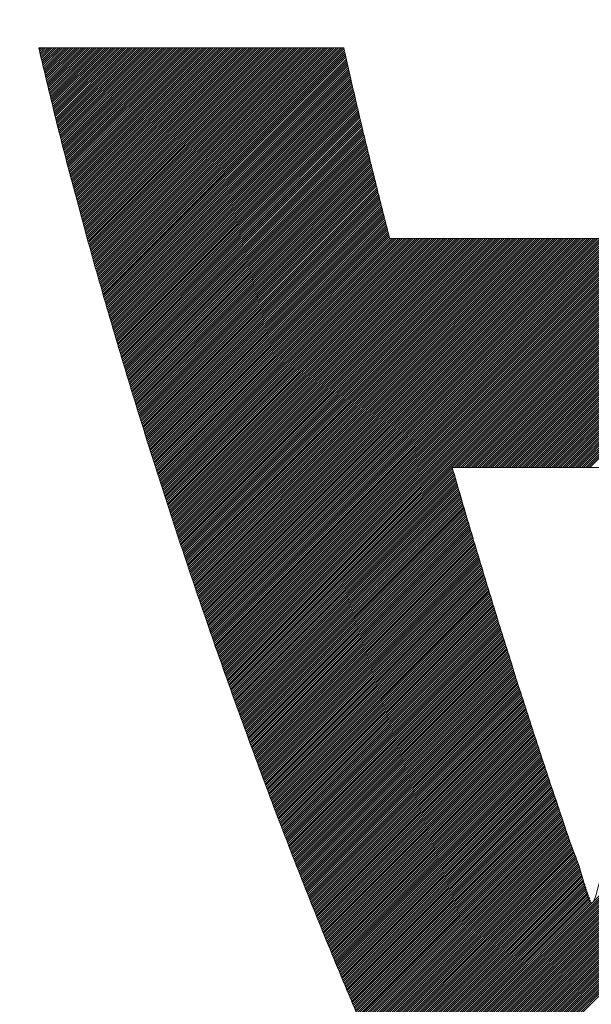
# Model space of a CAD drawing. Header units: millimetres. Extents: x 0 to 1733, y 0 to 1188.
# Tile 84 of 157: x 217.36 to 219.76, y 818.39 to 822.52. Entities that reach past the tile are written whole.
import ezdxf

# ---------------------------------------------------------------- set-up
doc = ezdxf.new("R2010")
doc.units = ezdxf.units.MM
doc.header["$LTSCALE"] = 0.727559
doc.layers.add('NoLayerName_001', color=7, linetype='Continuous')
doc.layers.add('NoLayerName_002', color=7, linetype='Continuous')

# ---------------------------------------------------------------- blocks, each defined once
blk = doc.blocks.new('JZB_0010')
at = {"layer": 'NoLayerName_002', "color": 7, "linetype": 'Continuous', "lineweight": 25}
for p, q in [((23.442, 4.8402), (23.4402, 4.8384)), ((23.4509, 4.8402), (23.4419, 4.8312)), ((23.4599, 4.8402), (23.4437, 4.824)), ((23.4688, 4.8402), (23.4454, 4.8168)), ((23.4777, 4.8402), (23.4471, 4.8097)), ((23.4866, 4.8402), (23.4488, 4.8025)), ((23.4955, 4.8402), (23.4506, 4.7953)), ((23.5044, 4.8402), (23.4523, 4.7881)), ((23.5133, 4.8402), (23.454, 4.7809)), ((23.5222, 4.8402), (23.4557, 4.7737)), ((23.5311, 4.8402), (23.4575, 4.7666)), ((23.54, 4.8402), (23.4592, 4.7594)), ((23.5489, 4.8402), (23.4609, 4.7522)), ((23.5578, 4.8402), (23.4627, 4.745)), ((23.5668, 4.8402), (23.4644, 4.7378)), ((23.5757, 4.8402), (23.4661, 4.7307)), ((23.5846, 4.8402), (23.4678, 4.7235)), ((23.5935, 4.8402), (23.4696, 4.7163)), ((23.6024, 4.8402), (23.4713, 4.7091)), ((23.6113, 4.8402), (23.473, 4.7019)), ((23.6202, 4.8402), (23.4747, 4.6948)), ((23.6291, 4.8402), (23.4765, 4.6876)), ((23.638, 4.8402), (23.4782, 4.6804)), ((23.6469, 4.8402), (23.4799, 4.6732)), ((23.6558, 4.8402), (23.4817, 4.666)), ((23.6648, 4.8402), (23.4834, 4.6588)), ((23.6737, 4.8402), (23.4851, 4.6517)), ((23.6826, 4.8402), (23.4868, 4.6445)), ((23.6915, 4.8402), (23.4886, 4.6373)), ((23.7004, 4.8402), (23.4903, 4.6301)), ((23.7093, 4.8402), (23.492, 4.6229)), ((23.7182, 4.8402), (23.4937, 4.6158)), ((23.7271, 4.8402), (23.4955, 4.6086)), ((23.736, 4.8402), (23.4972, 4.6014)), ((23.7449, 4.8402), (23.4989, 4.5942)), ((23.7538, 4.8402), (23.5007, 4.587)), ((23.7627, 4.8402), (23.5024, 4.5799)), ((23.7717, 4.8402), (23.5041, 4.5727)), ((23.7806, 4.8402), (23.5058, 4.5655)), ((23.7895, 4.8402), (23.5076, 4.5583)), ((23.7984, 4.8402), (23.5093, 4.5511)), ((23.8073, 4.8402), (23.511, 4.5439)), ((23.8162, 4.8402), (23.5128, 4.5368)), ((23.8251, 4.8402), (23.5147, 4.5298)), ((23.834, 4.8402), (23.5165, 4.5227)), ((23.8429, 4.8402), (23.5183, 4.5156)), ((23.8518, 4.8402), (23.5201, 4.5085)), ((23.8607, 4.8402), (23.522, 4.5015)), ((23.8696, 4.8402), (23.5238, 4.4944)), ((23.8786, 4.8402), (23.5256, 4.4873)), ((23.8875, 4.8402), (23.5275, 4.4802)), ((23.8964, 4.8402), (23.5293, 4.4731)), ((23.9053, 4.8402), (23.5311, 4.4661)), ((23.9142, 4.8402), (23.533, 4.459)), ((23.9231, 4.8402), (23.5348, 4.4519)), ((23.932, 4.8402), (23.5366, 4.4448)), ((23.9409, 4.8402), (23.5384, 4.4377)), ((23.9498, 4.8402), (23.5403, 4.4307)), ((23.9587, 4.8402), (23.5421, 4.4236)), ((23.9676, 4.8402), (23.5439, 4.4165)), ((23.9765, 4.8402), (23.5458, 4.4094)), ((23.9855, 4.8402), (23.5476, 4.4023)), ((23.9944, 4.8402), (23.5494, 4.3953)), ((24.0033, 4.8402), (23.5512, 4.3882)), ((24.0122, 4.8402), (23.5531, 4.3811)), ((24.0211, 4.8402), (23.5549, 4.374)), ((24.03, 4.8402), (23.5567, 4.3669)), ((24.0389, 4.8402), (23.5586, 4.3599)), ((24.0478, 4.8402), (23.5604, 4.3528)), ((24.0567, 4.8402), (23.5622, 4.3457)), ((24.0656, 4.8402), (23.564, 4.3386)), ((24.0745, 4.8402), (23.5659, 4.3316)), ((24.0834, 4.8402), (23.5677, 4.3245)), ((24.0924, 4.8402), (23.5695, 4.3174)), ((24.1013, 4.8402), (23.5714, 4.3103)), ((24.1102, 4.8402), (23.5732, 4.3032)), ((24.1191, 4.8402), (23.575, 4.2962)), ((24.128, 4.8402), (23.5769, 4.2891)), ((24.1369, 4.8402), (23.5787, 4.282)), ((24.1458, 4.8402), (23.5805, 4.2749)), ((24.1547, 4.8402), (23.5823, 4.2678)), ((24.1636, 4.8402), (23.5842, 4.2608)), ((24.1725, 4.8402), (23.586, 4.2537)), ((24.1814, 4.8402), (23.5878, 4.2466)), ((24.1903, 4.8402), (23.5897, 4.2395)), ((24.1993, 4.8402), (23.5915, 4.2325)), ((24.2082, 4.8402), (23.5935, 4.2255)), ((24.2171, 4.8402), (23.5955, 4.2186)), ((24.226, 4.8402), (23.5974, 4.2117)), ((24.2349, 4.8402), (23.5994, 4.2047)), ((24.2438, 4.8402), (23.6013, 4.1978)), ((24.2527, 4.8402), (23.6033, 4.1908)), ((24.2616, 4.8402), (23.6053, 4.1839)), ((24.2705, 4.8402), (23.6072, 4.1769)), ((24.2794, 4.8402), (23.6092, 4.17)), ((24.2883, 4.8402), (23.6112, 4.163)), ((24.2972, 4.8402), (23.6131, 4.1561)), ((24.3062, 4.8402), (23.6151, 4.1491)), ((24.3151, 4.8402), (23.617, 4.1422)), ((24.324, 4.8402), (23.619, 4.1352)), ((24.3329, 4.8402), (23.621, 4.1283)), ((24.3418, 4.8402), (23.6229, 4.1213)), ((24.3507, 4.8402), (23.6249, 4.1144)), ((24.3596, 4.8402), (23.6268, 4.1074)), ((24.3685, 4.8402), (23.6288, 4.1005)), ((24.3774, 4.8402), (23.6308, 4.0935)), ((24.3863, 4.8402), (23.6327, 4.0866)), ((24.3952, 4.8402), (23.6347, 4.0797)), ((24.4042, 4.8402), (23.6366, 4.0727)), ((24.4131, 4.8402), (23.6386, 4.0658)), ((24.422, 4.8402), (23.6406, 4.0588)), ((24.4309, 4.8402), (23.6425, 4.0519)), ((24.4398, 4.8402), (23.6445, 4.0449)), ((24.4487, 4.8402), (23.6464, 4.038)), ((24.4576, 4.8402), (23.6484, 4.031)), ((24.4665, 4.8402), (23.6504, 4.0241)), ((24.4754, 4.8402), (23.6523, 4.0171)), ((24.4843, 4.8402), (23.6543, 4.0102)), ((24.4932, 4.8402), (23.6563, 4.0032)), ((24.5021, 4.8402), (23.6582, 3.9963)), ((24.5111, 4.8402), (23.6602, 3.9893)), ((24.52, 4.8402), (23.6621, 3.9824)), ((24.5289, 4.8402), (23.6641, 3.9754)), ((24.5378, 4.8402), (23.6661, 3.9685)), ((24.5467, 4.8402), (23.668, 3.9615)), ((24.5556, 4.8402), (23.67, 3.9546)), ((24.5645, 4.8402), (23.6719, 3.9477)), ((24.5734, 4.8402), (23.6739, 3.9407)), ((24.5823, 4.8402), (23.6759, 3.9338)), ((24.5912, 4.8402), (23.6778, 3.9268)), ((24.6001, 4.8402), (23.6798, 3.9199)), ((24.609, 4.8402), (23.6817, 3.9129)), ((24.618, 4.8402), (23.6837, 3.906)), ((24.6269, 4.8402), (23.6857, 3.899)), ((24.6358, 4.8402), (23.6876, 3.8921)), ((24.6447, 4.8402), (23.6896, 3.8851)), ((24.6536, 4.8402), (23.6916, 3.8782)), ((24.6625, 4.8402), (23.6935, 3.8712)), ((24.6714, 4.8402), (23.6955, 3.8643)), ((24.6803, 4.8402), (23.6974, 3.8573)), ((24.6892, 4.8402), (23.6994, 3.8504)), ((24.6981, 4.8402), (23.7014, 3.8434)), ((24.707, 4.8402), (23.7033, 3.8365)), ((24.7159, 4.8402), (23.7053, 3.8295)), ((24.7207, 4.8361), (23.7072, 3.8226)), ((27.4152, 4.8402), (25.6551, 3.0801)), ((27.4241, 4.8402), (25.664, 3.0801)), ((27.433, 4.8402), (25.6729, 3.0801)), ((27.4419, 4.8402), (25.6818, 3.0801)), ((27.4508, 4.8402), (25.6907, 3.0801)), ((27.4597, 4.8402), (25.6996, 3.0801)), ((27.4687, 4.8402), (25.7085, 3.0801)), ((27.4776, 4.8402), (25.7174, 3.0801)), ((27.4865, 4.8402), (25.7263, 3.0801)), ((27.4954, 4.8402), (25.7352, 3.0801)), ((27.5043, 4.8402), (25.7441, 3.0801)), ((27.5132, 4.8402), (25.7531, 3.0801)), ((24.7224, 4.8289), (23.7092, 3.8157)), ((24.7241, 4.8216), (23.7112, 3.8087)), ((24.7258, 4.8144), (23.7131, 3.8018)), ((24.7275, 4.8072), (23.7151, 3.7948)), ((24.7291, 4.8), (23.717, 3.7879)), ((24.7308, 4.7927), (23.719, 3.7809)), ((24.7325, 4.7855), (23.721, 3.774)), ((24.7342, 4.7783), (23.7229, 3.767)), ((24.7358, 4.771), (23.7249, 3.7601)), ((24.7375, 4.7638), (23.7269, 3.7531)), ((24.7392, 4.7566), (23.7288, 3.7462)), ((24.7409, 4.7493), (23.7308, 3.7392)), ((24.7426, 4.7421), (23.7327, 3.7323)), ((24.7442, 4.7349), (23.7347, 3.7253)), ((24.7459, 4.7276), (23.7367, 3.7184)), ((24.7476, 4.7204), (23.7386, 3.7114)), ((24.7493, 4.7132), (23.7406, 3.7045)), ((24.7509, 4.706), (23.7425, 3.6975)), ((24.7526, 4.6987), (23.7445, 3.6906)), ((24.7543, 4.6915), (23.7465, 3.6837)), ((24.756, 4.6843), (23.7484, 3.6767)), ((24.7577, 4.677), (23.7504, 3.6698)), ((24.7593, 4.6698), (23.7523, 3.6628)), ((24.761, 4.6626), (23.7543, 3.6559)), ((24.7627, 4.6553), (23.7563, 3.6489)), ((24.7644, 4.6481), (23.7582, 3.642)), ((24.766, 4.6409), (23.7602, 3.635)), ((24.7677, 4.6336), (23.7622, 3.6281)), ((24.7694, 4.6264), (23.7641, 3.6211)), ((24.7711, 4.6192), (23.7661, 3.6142)), ((24.7728, 4.612), (23.768, 3.6072)), ((24.7744, 4.6047), (23.77, 3.6003)), ((24.7761, 4.5975), (23.7721, 3.5935)), ((24.7778, 4.5903), (23.7742, 3.5867)), ((24.7795, 4.583), (23.7763, 3.5799)), ((24.7811, 4.5758), (23.7785, 3.5731)), ((24.7828, 4.5686), (23.7806, 3.5663)), ((24.7845, 4.5613), (23.7827, 3.5595)), ((24.7862, 4.5541), (23.7848, 3.5527)), ((24.7879, 4.5469), (23.7869, 3.5459)), ((24.7895, 4.5396), (23.789, 3.5391)), ((24.7912, 4.5324), (23.7911, 3.5323)), ((24.7929, 4.5252), (23.7932, 3.5255)), ((24.7946, 4.518), (23.7954, 3.5187)), ((24.7962, 4.5107), (23.7975, 3.5119)), ((24.7979, 4.5035), (23.7996, 3.5051)), ((24.7996, 4.4963), (23.8017, 3.4984)), ((24.8013, 4.489), (23.8038, 3.4916)), ((24.803, 4.4818), (23.8059, 3.4848)), ((24.8046, 4.4746), (23.808, 3.478)), ((24.8063, 4.4673), (23.8101, 3.4712)), ((24.808, 4.4601), (23.8123, 3.4644)), ((24.8097, 4.4529), (23.8144, 3.4576)), ((24.8114, 4.4457), (23.8165, 3.4508)), ((24.8132, 4.4386), (23.8186, 3.444)), ((24.815, 4.4315), (23.8207, 3.4372)), ((24.8168, 4.4243), (23.8228, 3.4304)), ((24.8185, 4.4172), (23.8249, 3.4236)), ((24.8203, 4.4101), (23.827, 3.4168)), ((24.8221, 4.403), (23.8292, 3.41)), ((24.8239, 4.3958), (23.8313, 3.4032)), ((24.8257, 4.3887), (23.8334, 3.3964)), ((24.8274, 4.3816), (23.8355, 3.3896)), ((24.8292, 4.3744), (23.8376, 3.3828)), ((24.831, 4.3673), (23.8397, 3.376)), ((24.8328, 4.3602), (23.8418, 3.3692)), ((24.8346, 4.353), (23.8439, 3.3624)), ((24.8363, 4.3459), (23.8461, 3.3556)), ((24.8381, 4.3388), (23.8482, 3.3488)), ((24.8399, 4.3317), (23.8503, 3.342)), ((24.8417, 4.3245), (23.8524, 3.3352)), ((24.8434, 4.3174), (23.8545, 3.3285)), ((24.8452, 4.3103), (23.8566, 3.3217)), ((24.847, 4.3031), (23.8587, 3.3149)), ((24.8488, 4.296), (23.8608, 3.3081)), ((24.8506, 4.2889), (23.8629, 3.3013)), ((24.8523, 4.2818), (23.8651, 3.2945)), ((24.8541, 4.2746), (23.8672, 3.2877)), ((24.8559, 4.2675), (23.8693, 3.2809)), ((24.8577, 4.2604), (23.8714, 3.2741)), ((24.8595, 4.2532), (23.8735, 3.2673)), ((24.8612, 4.2461), (23.8756, 3.2605)), ((24.863, 4.239), (23.8777, 3.2537)), ((24.8648, 4.2318), (23.8798, 3.2469)), ((24.8666, 4.2247), (23.882, 3.2401)), ((24.8684, 4.2176), (23.8841, 3.2333)), ((24.8701, 4.2105), (23.8862, 3.2265)), ((24.8719, 4.2033), (23.8883, 3.2197)), ((24.8737, 4.1962), (23.8904, 3.2129)), ((24.8755, 4.1891), (23.8925, 3.2061)), ((24.8772, 4.1819), (23.8946, 3.1993)), ((24.879, 4.1748), (23.8967, 3.1925)), ((24.8808, 4.1677), (23.8989, 3.1857)), ((24.8826, 4.1605), (23.901, 3.1789)), ((24.8844, 4.1534), (23.9031, 3.1721)), ((24.8861, 4.1463), (23.9052, 3.1653)), ((24.8879, 4.1392), (23.9073, 3.1585)), ((24.8897, 4.132), (23.9094, 3.1518)), ((24.8915, 4.1249), (23.9115, 3.145)), ((24.8933, 4.1178), (23.9136, 3.1382)), ((24.895, 4.1106), (23.9158, 3.1314)), ((24.8968, 4.1035), (23.9179, 3.1246)), ((24.8986, 4.0964), (23.92, 3.1178)), ((24.9004, 4.0892), (23.9221, 3.111)), ((24.9021, 4.0821), (23.9242, 3.1042)), ((24.9039, 4.075), (23.9263, 3.0974)), ((24.9057, 4.0679), (23.9284, 3.0906)), ((24.9075, 4.0607), (23.9305, 3.0838)), ((24.9093, 4.0536), (23.9327, 3.077)), ((24.911, 4.0465), (23.9348, 3.0702)), ((24.9137, 4.0402), (23.9369, 3.0634)), ((24.9226, 4.0402), (23.939, 3.0566)), ((24.9315, 4.0402), (23.9411, 3.0498)), ((24.9404, 4.0402), (23.9432, 3.043)), ((24.9493, 4.0402), (23.9453, 3.0362)), ((24.9582, 4.0402), (23.9474, 3.0294)), ((24.9671, 4.0402), (23.9496, 3.0226)), ((24.976, 4.0402), (23.9517, 3.0158)), ((24.9849, 4.0402), (23.9538, 3.009)), ((24.9938, 4.0402), (23.9559, 3.0022)), ((25.0027, 4.0402), (23.958, 2.9954)), ((25.0116, 4.0402), (23.9601, 2.9886)), ((25.0206, 4.0402), (23.9622, 2.9818)), ((25.0295, 4.0402), (23.9643, 2.9751)), ((25.0384, 4.0402), (23.9665, 2.9683)), ((25.0473, 4.0402), (23.9686, 2.9615)), ((25.0562, 4.0402), (23.9707, 2.9547)), ((25.0651, 4.0402), (23.9729, 2.948)), ((25.074, 4.0402), (23.9751, 2.9413)), ((25.0829, 4.0402), (23.9774, 2.9346)), ((25.0918, 4.0402), (23.9796, 2.928)), ((25.1007, 4.0402), (23.9819, 2.9213)), ((25.1096, 4.0402), (23.9841, 2.9147)), ((25.1185, 4.0402), (23.9864, 2.908)), ((25.1275, 4.0402), (23.9886, 2.9013)), ((25.1364, 4.0402), (23.9909, 2.8947)), ((25.1453, 4.0402), (23.9931, 2.888)), ((25.1542, 4.0402), (23.9954, 2.8814)), ((25.1631, 4.0402), (23.9976, 2.8747)), ((25.172, 4.0402), (23.9999, 2.868)), ((25.1809, 4.0402), (24.0021, 2.8614)), ((25.1898, 4.0402), (24.0044, 2.8547)), ((25.1987, 4.0402), (24.0066, 2.8481)), ((25.2076, 4.0402), (24.0088, 2.8414)), ((25.2165, 4.0402), (24.0111, 2.8347)), ((25.2255, 4.0402), (24.0133, 2.8281)), ((25.2344, 4.0402), (24.0156, 2.8214)), ((25.2433, 4.0402), (24.0178, 2.8148)), ((25.2522, 4.0402), (24.0201, 2.8081)), ((25.2611, 4.0402), (24.0223, 2.8014)), ((25.27, 4.0402), (24.0246, 2.7948)), ((25.2789, 4.0402), (24.0268, 2.7881)), ((25.2878, 4.0402), (24.0291, 2.7814)), ((25.2967, 4.0402), (24.0313, 2.7748)), ((25.3056, 4.0402), (24.0336, 2.7681)), ((25.3145, 4.0402), (24.0358, 2.7615)), ((25.3234, 4.0402), (24.0381, 2.7548)), ((25.3324, 4.0402), (24.0403, 2.7481)), ((25.3413, 4.0402), (24.0426, 2.7415)), ((25.3502, 4.0402), (24.0448, 2.7348)), ((25.3591, 4.0402), (24.0471, 2.7282)), ((25.368, 4.0402), (24.0493, 2.7215)), ((25.3769, 4.0402), (24.0516, 2.7148)), ((25.3858, 4.0402), (24.0538, 2.7082)), ((25.3947, 4.0402), (24.0561, 2.7015)), ((25.4036, 4.0402), (24.0583, 2.6949)), ((25.4125, 4.0402), (24.0606, 2.6882)), ((25.4214, 4.0402), (24.0628, 2.6815)), ((25.4303, 4.0402), (24.0651, 2.6749)), ((25.4393, 4.0402), (24.0673, 2.6682)), ((25.4482, 4.0402), (24.0695, 2.6616)), ((25.4571, 4.0402), (24.0718, 2.6549)), ((25.466, 4.0402), (24.074, 2.6482)), ((25.4749, 4.0402), (24.0763, 2.6416)), ((25.4838, 4.0402), (24.0785, 2.6349)), ((25.4927, 4.0402), (24.0808, 2.6283)), ((25.5016, 4.0402), (24.083, 2.6216)), ((25.5105, 4.0402), (24.0853, 2.6149)), ((25.5194, 4.0402), (24.0875, 2.6083)), ((25.5283, 4.0402), (24.0898, 2.6016)), ((25.5372, 4.0402), (24.092, 2.595)), ((25.5462, 4.0402), (24.0943, 2.5883)), ((25.5551, 4.0402), (24.0965, 2.5816)), ((25.564, 4.0402), (24.0988, 2.575)), ((25.5729, 4.0402), (24.101, 2.5683)), ((25.5818, 4.0402), (24.1033, 2.5617)), ((25.5907, 4.0402), (24.1055, 2.555)), ((25.5996, 4.0402), (24.1078, 2.5483)), ((25.6085, 4.0402), (24.11, 2.5417)), ((25.6174, 4.0402), (24.1123, 2.535)), ((25.6263, 4.0402), (24.1145, 2.5284)), ((25.6352, 4.0402), (24.1168, 2.5217)), ((25.6441, 4.0402), (24.119, 2.515)), ((25.6531, 4.0402), (24.1213, 2.5084)), ((25.662, 4.0402), (24.1235, 2.5017)), ((25.6709, 4.0402), (24.1258, 2.4951)), ((25.6798, 4.0402), (24.128, 2.4884)), ((25.6887, 4.0402), (24.1302, 2.4817)), ((25.6976, 4.0402), (24.1325, 2.4751)), ((25.7065, 4.0402), (24.1347, 2.4684)), ((25.7154, 4.0402), (24.137, 2.4618)), ((25.7243, 4.0402), (24.1392, 2.4551)), ((25.7332, 4.0402), (24.1415, 2.4484)), ((25.7421, 4.0402), (24.1437, 2.4418)), ((25.751, 4.0402), (24.146, 2.4351)), ((25.76, 4.0402), (24.1482, 2.4285)), ((25.7689, 4.0402), (24.1505, 2.4218)), ((25.7778, 4.0402), (24.1527, 2.4151)), ((25.7867, 4.0402), (24.155, 2.4085)), ((25.7956, 4.0402), (24.1572, 2.4018)), ((25.8045, 4.0402), (24.1595, 2.3952)), ((25.8134, 4.0402), (24.1617, 2.3885)), ((25.8223, 4.0402), (24.164, 2.3818)), ((25.8312, 4.0402), (24.1662, 2.3752)), ((25.8401, 4.0402), (24.1685, 2.3685)), ((25.849, 4.0402), (24.1707, 2.3619)), ((25.8579, 4.0402), (24.173, 2.3552)), ((25.8669, 4.0402), (24.1752, 2.3485)), ((25.8758, 4.0402), (24.1775, 2.3419)), ((25.8847, 4.0402), (24.1797, 2.3352)), ((25.8936, 4.0402), (24.182, 2.3286)), ((25.9025, 4.0402), (24.1842, 2.3219)), ((25.9114, 4.0402), (24.1865, 2.3152)), ((25.9203, 4.0402), (24.1887, 2.3086)), ((25.9292, 4.0402), (24.191, 2.302)), ((25.9381, 4.0402), (24.1934, 2.2954)), ((25.947, 4.0402), (24.1958, 2.2889)), ((25.9559, 4.0402), (24.1981, 2.2824)), ((25.9649, 4.0402), (24.2005, 2.2759)), ((25.9738, 4.0402), (24.2029, 2.2693)), ((25.9827, 4.0402), (24.2053, 2.2628)), ((25.9916, 4.0402), (24.2077, 2.2563)), ((26.0005, 4.0402), (24.21, 2.2497)), ((26.0094, 4.0402), (24.2124, 2.2432)), ((26.0183, 4.0402), (24.2148, 2.2367)), ((26.0272, 4.0402), (24.2172, 2.2302)), ((26.0361, 4.0402), (24.2196, 2.2236)), ((26.045, 4.0402), (24.2219, 2.2171)), ((26.0539, 4.0402), (24.2243, 2.2106)), ((26.0628, 4.0402), (24.2267, 2.204)), ((26.0718, 4.0402), (24.2291, 2.1975)), ((26.0807, 4.0402), (24.2315, 2.191)), ((26.0896, 4.0402), (24.2338, 2.1844)), ((26.0985, 4.0402), (24.2362, 2.1779)), ((26.1074, 4.0402), (24.2386, 2.1714)), ((26.1163, 4.0402), (24.241, 2.1649)), ((26.1252, 4.0402), (24.2434, 2.1583)), ((26.1341, 4.0402), (24.2457, 2.1518)), ((26.143, 4.0402), (25.1829, 3.0801)), ((26.1519, 4.0402), (25.1918, 3.0801)), ((26.1608, 4.0402), (25.2007, 3.0801)), ((26.1697, 4.0402), (25.2096, 3.0801)), ((26.1787, 4.0402), (25.2185, 3.0801)), ((26.1876, 4.0402), (25.2275, 3.0801)), ((26.1965, 4.0402), (25.2364, 3.0801)), ((26.2054, 4.0402), (25.2453, 3.0801)), ((26.2143, 4.0402), (25.2542, 3.0801)), ((26.2232, 4.0402), (25.2631, 3.0801)), ((26.2321, 4.0402), (25.272, 3.0801)), ((26.241, 4.0402), (25.2809, 3.0801)), ((26.2499, 4.0402), (25.2898, 3.0801)), ((26.2588, 4.0402), (25.2987, 3.0801)), ((26.2677, 4.0402), (25.3076, 3.0801)), ((26.2766, 4.0402), (25.3165, 3.0801)), ((26.2856, 4.0402), (25.3254, 3.0801)), ((26.2945, 4.0402), (25.3344, 3.0801)), ((26.3034, 4.0402), (25.3433, 3.0801)), ((26.3123, 4.0402), (25.3522, 3.0801)), ((26.3212, 4.0402), (25.3611, 3.0801)), ((26.3301, 4.0402), (25.37, 3.0801)), ((26.339, 4.0402), (25.3789, 3.0801)), ((26.3479, 4.0402), (25.3878, 3.0801)), ((26.3568, 4.0402), (25.3967, 3.0801)), ((26.3657, 4.0402), (25.4056, 3.0801)), ((26.3746, 4.0402), (25.4145, 3.0801)), ((26.3835, 4.0402), (25.4234, 3.0801)), ((26.3925, 4.0402), (25.4323, 3.0801)), ((26.4014, 4.0402), (25.4413, 3.0801)), ((26.4103, 4.0402), (25.4502, 3.0801)), ((26.4192, 4.0402), (25.4591, 3.0801)), ((26.4281, 4.0402), (25.468, 3.0801)), ((26.437, 4.0402), (25.4769, 3.0801)), ((26.4459, 4.0402), (25.4858, 3.0801)), ((26.4548, 4.0402), (25.4947, 3.0801)), ((26.4637, 4.0402), (25.5036, 3.0801)), ((26.4726, 4.0402), (25.5125, 3.0801)), ((26.4815, 4.0402), (25.5214, 3.0801)), ((26.4904, 4.0402), (25.5303, 3.0801)), ((26.4994, 4.0402), (25.5393, 3.0801)), ((26.5083, 4.0402), (25.5482, 3.0801)), ((26.5172, 4.0402), (25.5571, 3.0801)), ((26.5261, 4.0402), (25.566, 3.0801)), ((26.535, 4.0402), (25.5749, 3.0801)), ((26.5439, 4.0402), (25.5838, 3.0801)), ((26.5528, 4.0402), (25.5927, 3.0801)), ((26.5617, 4.0402), (25.6016, 3.0801)), ((26.5706, 4.0402), (25.6105, 3.0801)), ((26.5795, 4.0402), (25.6194, 3.0801)), ((26.5884, 4.0402), (25.6283, 3.0801)), ((26.5973, 4.0402), (25.6372, 3.0801)), ((26.6063, 4.0402), (25.6462, 3.0801)), ((25.1768, 3.074), (24.2481, 2.1453)), ((25.1788, 3.0671), (24.2505, 2.1387)), ((25.1808, 3.0602), (24.2529, 2.1322)), ((27.5878, 3.0796), (24.9358, 0.4276)), ((27.5837, 3.0667), (24.9386, 0.4215)), ((25.1828, 3.0533), (24.2553, 2.1257)), ((25.1849, 3.0464), (24.2576, 2.1192)), ((25.1869, 3.0395), (24.26, 2.1126)), ((25.1889, 3.0326), (24.2624, 2.1061)), ((25.1909, 3.0257), (24.2648, 2.0996)), ((25.1929, 3.0188), (24.2672, 2.093)), ((27.5797, 3.0538), (24.9414, 0.4154)), ((27.5757, 3.0409), (24.9442, 0.4093)), ((27.5717, 3.0279), (24.947, 0.4032)), ((27.5677, 3.015), (24.9498, 0.3971)), ((25.1949, 3.0119), (24.2695, 2.0865)), ((25.1969, 3.005), (24.2719, 2.08)), ((25.1989, 2.9981), (24.2743, 2.0735)), ((25.201, 2.9912), (24.2767, 2.0669)), ((25.203, 2.9843), (24.279, 2.0604)), ((25.205, 2.9774), (24.2814, 2.0539)), ((27.5636, 3.0021), (24.9526, 0.391)), ((27.5596, 2.9892), (24.9554, 0.3849)), ((27.5556, 2.9762), (24.9582, 0.3788)), ((25.207, 2.9705), (24.2838, 2.0473)), ((25.209, 2.9637), (24.2862, 2.0408)), ((25.2111, 2.9568), (24.2886, 2.0343)), ((25.2131, 2.9499), (24.2909, 2.0278)), ((25.2151, 2.943), (24.2933, 2.0212)), ((25.2171, 2.9361), (24.2957, 2.0147)), ((27.5516, 2.9633), (24.961, 0.3727)), ((27.5475, 2.9503), (24.9638, 0.3666)), ((27.543, 2.9368), (24.9666, 0.3605)), ((25.2191, 2.9292), (24.2981, 2.0082)), ((25.2212, 2.9223), (24.3005, 2.0016)), ((25.2232, 2.9154), (24.3028, 1.9951)), ((25.2252, 2.9086), (24.3052, 1.9886)), ((25.2272, 2.9017), (24.3076, 1.982)), ((25.2292, 2.8948), (24.31, 1.9755)), ((27.5384, 2.9234), (24.9694, 0.3544)), ((27.5339, 2.91), (24.9722, 0.3483)), ((27.5293, 2.8965), (24.975, 0.3422)), ((25.2313, 2.8879), (24.3124, 1.969)), ((25.2333, 2.881), (24.3147, 1.9625)), ((25.2353, 2.8741), (24.3171, 1.9559)), ((25.2373, 2.8672), (24.3195, 1.9494)), ((25.2393, 2.8603), (24.3219, 1.9429)), ((25.2414, 2.8535), (24.3243, 1.9363)), ((27.5248, 2.8831), (24.9778, 0.3361)), ((27.5203, 2.8696), (24.9806, 0.33)), ((27.5157, 2.8562), (24.9834, 0.3239)), ((25.2434, 2.8466), (24.3266, 1.9298)), ((25.2455, 2.8397), (24.329, 1.9233)), ((25.2475, 2.8329), (24.3314, 1.9168)), ((25.2496, 2.826), (24.3338, 1.9102)), ((25.2517, 2.8192), (24.3362, 1.9037)), ((25.2537, 2.8124), (24.3385, 1.8972)), ((27.5112, 2.8427), (24.9862, 0.3178)), ((27.5066, 2.8293), (24.989, 0.3117)), ((27.5021, 2.8158), (24.9919, 0.3056)), ((25.2558, 2.8055), (24.3409, 1.8906)), ((25.2579, 2.7987), (24.3433, 1.8841)), ((25.2599, 2.7918), (24.3457, 1.8776)), ((25.262, 2.785), (24.348, 1.8711)), ((25.264, 2.7781), (24.3504, 1.8645)), ((25.2661, 2.7713), (24.3528, 1.858)), ((27.4976, 2.8024), (24.9947, 0.2995)), ((27.493, 2.7889), (24.9975, 0.2934)), ((27.4885, 2.7755), (25.0003, 0.2873)), ((25.2682, 2.7645), (24.3552, 1.8515)), ((25.2702, 2.7576), (24.3576, 1.8449)), ((25.2723, 2.7508), (24.3599, 1.8384)), ((25.2744, 2.7439), (24.3623, 1.8319)), ((25.2764, 2.7371), (24.3647, 1.8254)), ((25.2785, 2.7302), (24.3671, 1.8188)), ((27.4839, 2.762), (25.0031, 0.2812)), ((27.4794, 2.7486), (25.0059, 0.275)), ((27.4749, 2.7351), (25.0088, 0.269)), ((25.2806, 2.7234), (24.3695, 1.8123)), ((25.2826, 2.7166), (24.3718, 1.8058)), ((25.2847, 2.7097), (24.3742, 1.7992)), ((25.2868, 2.7029), (24.3766, 1.7927)), ((25.2888, 2.696), (24.379, 1.7862)), ((25.2909, 2.6892), (24.3814, 1.7796)), ((27.4703, 2.7217), (25.0117, 0.263)), ((27.4658, 2.7082), (25.0146, 0.257)), ((27.4612, 2.6948), (25.0175, 0.251)), ((25.293, 2.6823), (24.3837, 1.7731)), ((25.295, 2.6755), (24.3861, 1.7666)), ((25.2971, 2.6687), (24.3885, 1.7601)), ((25.2992, 2.6618), (24.3909, 1.7535)), ((25.3012, 2.655), (24.3933, 1.747)), ((25.3033, 2.6481), (24.3956, 1.7405)), ((27.4567, 2.6813), (25.0204, 0.245)), ((27.4522, 2.6679), (25.0233, 0.2391)), ((27.4476, 2.6544), (25.0262, 0.2331)), ((25.3054, 2.6413), (24.398, 1.7339)), ((25.3074, 2.6344), (24.4004, 1.7274)), ((25.3095, 2.6276), (24.4028, 1.7209)), ((25.3116, 2.6208), (24.4052, 1.7144)), ((25.3136, 2.6139), (24.4075, 1.7078)), ((25.3157, 2.6071), (24.4099, 1.7013)), ((27.4431, 2.641), (25.0292, 0.2271)), ((27.4385, 2.6275), (25.0321, 0.2211)), ((27.434, 2.6141), (25.035, 0.2151)), ((25.3178, 2.6002), (24.4123, 1.6948)), ((25.3198, 2.5934), (24.4147, 1.6882)), ((25.3219, 2.5865), (24.4171, 1.6817)), ((25.3239, 2.5797), (24.4194, 1.6752)), ((25.326, 2.5729), (24.4219, 1.6687)), ((25.3281, 2.566), (24.4244, 1.6623)), ((27.4295, 2.6006), (25.0379, 0.2091)), ((27.4249, 2.5872), (25.0408, 0.2031)), ((27.4204, 2.5737), (25.0437, 0.1971)), ((27.4158, 2.5603), (25.0466, 0.1911)), ((25.3301, 2.5592), (24.4269, 1.6559)), ((25.3322, 2.5523), (24.4293, 1.6495)), ((25.3343, 2.5455), (24.4318, 1.643)), ((25.3363, 2.5386), (24.4343, 1.6366)), ((25.3384, 2.5318), (24.4368, 1.6302)), ((25.3405, 2.525), (24.4393, 1.6238)), ((27.4113, 2.5469), (25.0495, 0.1851)), ((27.4068, 2.5334), (25.0524, 0.1791)), ((27.4022, 2.52), (25.0553, 0.1731)), ((25.3425, 2.5181), (24.4418, 1.6173)), ((25.3446, 2.5113), (24.4442, 1.6109)), ((25.3467, 2.5044), (24.4467, 1.6045)), ((25.3487, 2.4976), (24.4492, 1.598)), ((25.3509, 2.4908), (24.4517, 1.5916)), ((25.353, 2.484), (24.4542, 1.5852)), ((27.3977, 2.5065), (25.0583, 0.1671)), ((27.3931, 2.4931), (25.0612, 0.1611)), ((27.3886, 2.4796), (25.0641, 0.1551)), ((25.3551, 2.4772), (24.4566, 1.5788)), ((25.3572, 2.4705), (24.4591, 1.5723)), ((25.3594, 2.4637), (24.4616, 1.5659)), ((25.3615, 2.4569), (24.4641, 1.5595)), ((25.3636, 2.4501), (24.4666, 1.553)), ((25.3658, 2.4433), (24.469, 1.5466)), ((25.3679, 2.4366), (24.4715, 1.5402)), ((27.3841, 2.4662), (25.067, 0.1491)), ((27.3795, 2.4527), (25.0699, 0.1431)), ((25.37, 2.4298), (24.474, 1.5338)), ((25.3721, 2.423), (24.4765, 1.5273)), ((25.3743, 2.4162), (24.479, 1.5209)), ((25.3764, 2.4094), (24.4814, 1.5145)), ((25.3785, 2.4026), (24.4839, 1.5081)), ((25.3806, 2.3959), (24.4864, 1.5016)), ((25.3828, 2.3891), (24.4889, 1.4952)), ((25.3849, 2.3823), (24.4914, 1.4888)), ((25.387, 2.3755), (24.4938, 1.4823)), ((25.3891, 2.3687), (24.4963, 1.4759)), ((25.3913, 2.3619), (24.4988, 1.4695)), ((25.3934, 2.3552), (24.5013, 1.4631)), ((25.3955, 2.3484), (24.5038, 1.4566)), ((25.3976, 2.3416), (24.5062, 1.4502)), ((25.3998, 2.3348), (24.5087, 1.4438)), ((25.4019, 2.328), (24.5112, 1.4373)), ((25.404, 2.3213), (24.5137, 1.4309)), ((25.4061, 2.3145), (24.5162, 1.4245)), ((25.4083, 2.3077), (24.5186, 1.4181)), ((25.4104, 2.3009), (24.5211, 1.4116)), ((25.4125, 2.2941), (24.5236, 1.4052)), ((25.4147, 2.2873), (24.5261, 1.3988)), ((25.4168, 2.2806), (24.5286, 1.3924)), ((25.4189, 2.2738), (24.5311, 1.3859)), ((25.421, 2.267), (24.5335, 1.3795)), ((25.4232, 2.2602), (24.536, 1.3731)), ((25.4253, 2.2534), (24.5385, 1.3667)), ((25.4274, 2.2467), (24.5411, 1.3603)), ((25.4295, 2.2399), (24.5436, 1.354)), ((25.4317, 2.2331), (24.5462, 1.3476)), ((25.4338, 2.2263), (24.5487, 1.3413)), ((25.4359, 2.2195), (24.5513, 1.3349)), ((25.438, 2.2127), (24.5539, 1.3285)), ((25.4402, 2.206), (24.5564, 1.3222)), ((25.4423, 2.1992), (24.559, 1.3158)), ((25.4444, 2.1924), (24.5615, 1.3095)), ((25.4465, 2.1856), (24.5641, 1.3031)), ((25.4487, 2.1788), (24.5666, 1.2968)), ((25.4508, 2.172), (24.5692, 1.2904)), ((25.4529, 2.1653), (24.5717, 1.2841)), ((25.4551, 2.1585), (24.5743, 1.2777)), ((25.4572, 2.1517), (24.5768, 1.2713)), ((25.4594, 2.145), (24.5794, 1.265)), ((25.4615, 2.1383), (24.5819, 1.2586)), ((25.4637, 2.1315), (24.5845, 1.2523)), ((25.4659, 2.1248), (24.587, 1.2459)), ((25.4681, 2.1181), (24.5896, 1.2396)), ((25.4703, 2.1114), (24.5921, 1.2332)), ((25.4725, 2.1047), (24.5947, 1.2268)), ((25.4747, 2.0979), (24.5972, 1.2205)), ((25.4769, 2.0912), (24.5998, 1.2141)), ((25.4791, 2.0845), (24.6023, 1.2078)), ((25.4812, 2.0778), (24.6049, 1.2014)), ((25.4834, 2.0711), (24.6074, 1.1951)), ((25.4856, 2.0643), (24.61, 1.1887)), ((25.4878, 2.0576), (24.6125, 1.1823)), ((25.49, 2.0509), (24.6151, 1.176)), ((25.4922, 2.0442), (24.6176, 1.1696)), ((25.4944, 2.0375), (24.6202, 1.1633)), ((25.4966, 2.0307), (24.6228, 1.1569)), ((25.4988, 2.024), (24.6253, 1.1506)), ((25.5009, 2.0173), (24.6279, 1.1442)), ((25.5031, 2.0106), (24.6304, 1.1379)), ((25.5053, 2.0039), (24.633, 1.1315)), ((25.5075, 1.9971), (24.6355, 1.1251)), ((25.5097, 1.9904), (24.6381, 1.1188)), ((25.5119, 1.9837), (24.6406, 1.1124)), ((25.5141, 1.977), (24.6432, 1.1061)), ((25.5163, 1.9703), (24.6457, 1.0997)), ((25.5185, 1.9635), (24.6483, 1.0934)), ((25.5206, 1.9568), (24.6508, 1.087)), ((25.5228, 1.9501), (24.6534, 1.0806)), ((25.525, 1.9434), (24.656, 1.0743)), ((25.5272, 1.9367), (24.6586, 1.068)), ((25.5294, 1.9299), (24.6612, 1.0618)), ((25.5316, 1.9232), (24.6638, 1.0555)), ((25.5338, 1.9165), (24.6665, 1.0492)), ((25.536, 1.9098), (24.6691, 1.0429)), ((25.5382, 1.9031), (24.6717, 1.0366)), ((25.5403, 1.8963), (24.6744, 1.0304)), ((25.5425, 1.8896), (24.677, 1.0241)), ((25.5447, 1.8829), (24.6796, 1.0178)), ((25.5469, 1.8762), (24.6822, 1.0115)), ((25.5491, 1.8695), (24.6849, 1.0052)), ((25.5513, 1.8627), (24.6875, 0.999)), ((25.5535, 1.856), (24.6901, 0.9927)), ((25.5557, 1.8493), (24.6928, 0.9864)), ((25.5579, 1.8426), (24.6954, 0.9801)), ((25.56, 1.8359), (24.698, 0.9738)), ((25.5622, 1.8292), (24.7006, 0.9676)), ((25.5644, 1.8224), (24.7033, 0.9613)), ((25.5666, 1.8157), (24.7059, 0.955)), ((25.5688, 1.809), (24.7085, 0.9487)), ((25.571, 1.8023), (24.7112, 0.9424)), ((25.5733, 1.7957), (24.7138, 0.9362)), ((25.5756, 1.789), (24.7164, 0.9299)), ((25.5778, 1.7824), (24.719, 0.9236)), ((25.5801, 1.7757), (24.7217, 0.9173)), ((25.5823, 1.7691), (24.7243, 0.911)), ((25.5846, 1.7624), (24.7269, 0.9048)), ((25.5868, 1.7558), (24.7295, 0.8985)), ((25.5891, 1.7491), (24.7322, 0.8922)), ((25.5913, 1.7424), (24.7348, 0.8859)), ((25.5936, 1.7358), (24.7374, 0.8796)), ((25.5958, 1.7291), (24.7401, 0.8734)), ((25.5981, 1.7225), (24.7427, 0.8671)), ((25.6004, 1.7158), (24.7453, 0.8608)), ((25.6026, 1.7092), (24.7479, 0.8545)), ((25.6049, 1.7025), (24.7506, 0.8482)), ((25.6071, 1.6959), (24.7532, 0.842)), ((25.6094, 1.6892), (24.7558, 0.8357)), ((25.6116, 1.6826), (24.7585, 0.8294)), ((25.6139, 1.6759), (24.7611, 0.8231)), ((25.6161, 1.6693), (24.7637, 0.8168)), ((25.6184, 1.6626), (24.7663, 0.8105)), ((25.6207, 1.656), (24.769, 0.8043)), ((25.6229, 1.6493), (24.7716, 0.798)), ((25.6252, 1.6426), (24.7743, 0.7918)), ((25.6274, 1.636), (24.777, 0.7856)), ((25.6297, 1.6293), (24.7797, 0.7794)), ((25.6319, 1.6227), (24.7824, 0.7732)), ((25.6342, 1.616), (24.7851, 0.767)), ((25.6364, 1.6094), (24.7878, 0.7608)), ((25.6387, 1.6027), (24.7905, 0.7546)), ((25.641, 1.5961), (24.7933, 0.7484)), ((25.6432, 1.5894), (24.796, 0.7422)), ((25.6455, 1.5828), (24.7987, 0.736)), ((25.6477, 1.5761), (24.8014, 0.7298)), ((25.65, 1.5695), (24.8041, 0.7236)), ((25.6522, 1.5628), (24.8068, 0.7174)), ((25.6545, 1.5562), (24.8095, 0.7112)), ((25.6567, 1.5495), (24.8122, 0.705)), ((25.659, 1.5428), (24.8149, 0.6988)), ((25.6613, 1.5362), (24.8177, 0.6926)), ((25.6635, 1.5295), (24.8204, 0.6864)), ((25.6658, 1.5229), (24.8231, 0.6802)), ((25.668, 1.5162), (24.8258, 0.674)), ((25.6703, 1.5096), (24.8285, 0.6678)), ((25.6725, 1.5029), (24.8312, 0.6616)), ((25.6748, 1.4963), (24.8339, 0.6554)), ((25.677, 1.4896), (24.8366, 0.6492)), ((25.6793, 1.483), (24.8393, 0.643)), ((25.6815, 1.4763), (24.8421, 0.6368)), ((25.6838, 1.4697), (24.8448, 0.6306)), ((25.6861, 1.4631), (24.8475, 0.6244)), ((25.6884, 1.4565), (24.8502, 0.6182)), ((25.6907, 1.4499), (24.8529, 0.612)), ((25.6931, 1.4433), (24.8556, 0.6058)), ((25.6954, 1.4367), (24.8583, 0.5996)), ((25.6977, 1.4301), (24.861, 0.5935)), ((25.7, 1.4235), (24.8638, 0.5873)), ((25.7023, 1.4169), (24.8665, 0.5811)), ((25.7046, 1.4103), (24.8692, 0.5749)), ((25.7069, 1.4037), (24.8719, 0.5687)), ((25.7092, 1.3971), (24.8746, 0.5625)), ((25.7115, 1.3905), (24.8773, 0.5563)), ((25.7138, 1.3839), (24.88, 0.5501)), ((25.7161, 1.3773), (24.8827, 0.5439)), ((25.7184, 1.3707), (24.8854, 0.5377)), ((25.7207, 1.3641), (24.8882, 0.5315)), ((25.7231, 1.3575), (24.8909, 0.5253)), ((25.7254, 1.3509), (24.8937, 0.5192)), ((25.7277, 1.3443), (24.8965, 0.5131)), ((25.73, 1.3377), (24.8993, 0.507)), ((25.7323, 1.3311), (24.9021, 0.5009)), ((25.7346, 1.3245), (24.9049, 0.4948)), ((25.7369, 1.3179), (24.9077, 0.4887)), ((25.7392, 1.3113), (24.9105, 0.4826)), ((25.7415, 1.3047), (24.9133, 0.4765)), ((25.7439, 1.2981), (24.9161, 0.4704)), ((25.7462, 1.2915), (24.9189, 0.4643)), ((25.7485, 1.285), (24.9217, 0.4582)), ((25.7509, 1.2784), (24.9245, 0.4521)), ((25.7532, 1.2718), (24.9273, 0.446)), ((25.7555, 1.2652), (24.9302, 0.4399)), ((25.7579, 1.2587), (24.933, 0.4337))]:
    blk.add_line(p, q, dxfattribs=at)
at = {"layer": 'NoLayerName_002', "color": 7, "linetype": 'Continuous', "lineweight": 13}
for points in [[(24.7198, 4.8402), (24.5065, 4.8402), (24.0798, 4.8402), (23.6531, 4.8402), (23.4398, 4.8402)], [(26.607, 4.0402), (26.3246, 4.0402), (25.7598, 4.0402), (25.195, 4.0402), (24.9126, 4.0402)], [(25.1751, 3.0801), (25.37, 3.0801), (25.7598, 3.0801), (26.1496, 3.0801), (26.3446, 3.0801)]]:
    blk.add_open_spline(points, degree=3, dxfattribs=at)
for points, knots in [([(23.4398, 4.8402), (23.4653, 4.7342), (23.516, 4.5179), (23.602, 4.1904), (23.695, 3.8545), (23.7953, 3.513), (23.9016, 3.168), (24.0132, 2.822), (24.1293, 2.4772), (24.249, 2.136), (24.3714, 1.8008), (24.4957, 1.4739), (24.6211, 1.1577), (24.7465, 0.8544), (24.8716, 0.5666), (24.9942, 0.296), (25.0794, 0.1237), (25.1199, 0.0401)], [0, 0, 0, 0, 0.327117, 0.666506, 1.015777, 1.372521, 1.734318, 2.098737, 2.463343, 2.825697, 3.183361, 3.533898, 3.874874, 4.203867, 4.518464, 4.816273, 5.094931, 5.094931, 5.094931, 5.094931]), ([(24.9126, 4.0402), (24.9078, 4.0589), (24.8982, 4.0962), (24.8841, 4.152), (24.8701, 4.2074), (24.8563, 4.2625), (24.8428, 4.3172), (24.8294, 4.3715), (24.8163, 4.4254), (24.8034, 4.4788), (24.7907, 4.5319), (24.7783, 4.5844), (24.7661, 4.6365), (24.7541, 4.6882), (24.7424, 4.7393), (24.731, 4.7899), (24.7235, 4.8235), (24.7198, 4.8402)], [0, 0, 0, 0, 0.0579375, 0.1155025, 0.1726795, 0.2294533, 0.2858086, 0.3417299, 0.3972021, 0.4522097, 0.5067377, 0.5607706, 0.6142933, 0.6672907, 0.7197474, 0.7716483, 0.8229783, 0.8229783, 0.8229783, 0.8229783]), ([(26.3446, 3.0801), (26.3326, 3.0388), (26.3086, 2.9561), (26.272, 2.8321), (26.235, 2.7079), (26.1974, 2.5837), (26.1593, 2.4597), (26.1208, 2.3359), (26.0819, 2.2124), (26.0426, 2.0895), (26.003, 1.9672), (25.9631, 1.8458), (25.9229, 1.7246), (25.8824, 1.6066), (25.8418, 1.4818), (25.801, 1.3876), (25.7598, 1.1863), (25.7186, 1.3876), (25.6778, 1.4818), (25.6372, 1.6066), (25.5967, 1.7246), (25.5565, 1.8458), (25.5166, 1.9672), (25.477, 2.0895), (25.4377, 2.2124), (25.3988, 2.3359), (25.3603, 2.4597), (25.3223, 2.5837), (25.2847, 2.7079), (25.2476, 2.8321), (25.211, 2.9561), (25.1871, 3.0388), (25.1751, 3.0801)], [0, 0, 0, 0, 0.128944, 0.258295, 0.387925, 0.517704, 0.647505, 0.7772, 0.906659, 1.035756, 1.164361, 1.292348, 1.419587, 1.545952, 1.671315, 1.795549, 1.918526, 2.04151, 2.165748, 2.291114, 2.417481, 2.544721, 2.672707, 2.801311, 2.930406, 3.059864, 3.189556, 3.319355, 3.449132, 3.57876, 3.70811, 3.837054, 3.837054, 3.837054, 3.837054])]:
    blk.add_open_spline(points, degree=3, knots=knots, dxfattribs=at)

msp = doc.modelspace()

# ---------------------------------------------------------------- linework, layer by layer
at = {"layer": 'NoLayerName_001', "color": 7, "linetype": 'Continuous', "lineweight": 25}
for centre, radius, start, end in [((210, 820), 39.49999901, 318.330134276, 270), ((210, 819.99999775), 38, 319.685090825, 270.721473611), ((210, 820), 37.99999905, 319.685090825, 270.716215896)]:
    msp.add_arc(centre, radius, start, end, dxfattribs=at)

# ---------------------------------------------------------------- block references
at = {"layer": 'NoLayerName_001'}
msp.add_blockref('JZB_0010', (194.00004578, 817.55944824), dxfattribs=at)

doc.saveas('drawing.dxf')
